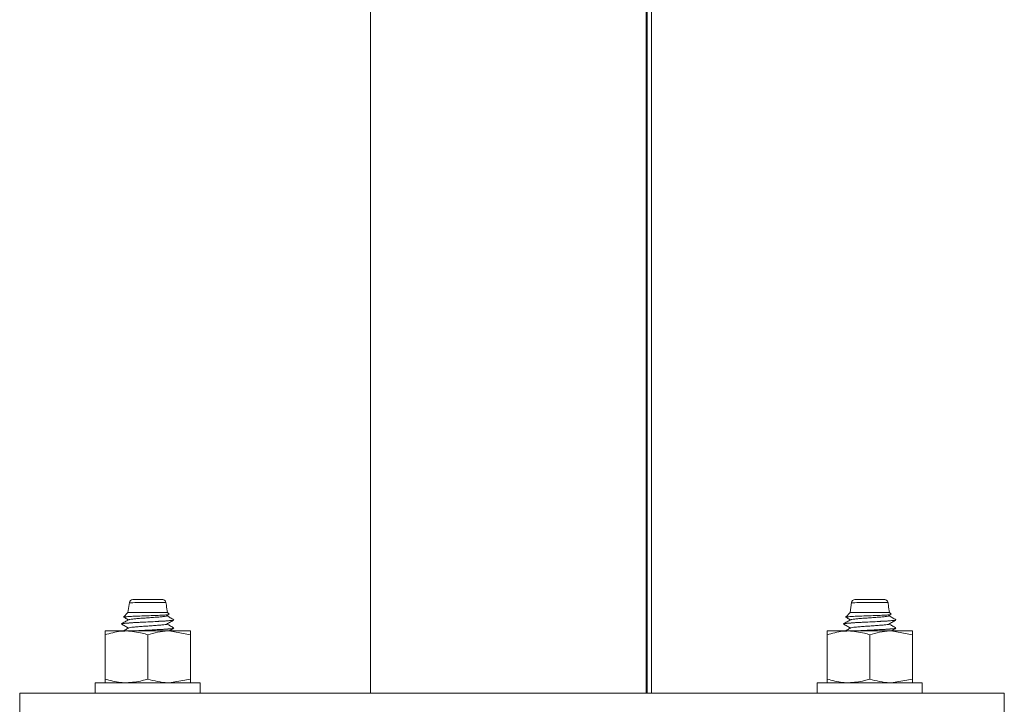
# Model space of a CAD drawing. Header units: millimetres. Extents: x 299 to 1025, y 4 to 1359.
# Tile 36 of 48: x 872 to 1022, y 752 to 857. Entities that reach past the tile are written whole.
import ezdxf

# ---------------------------------------------------------------- set-up
doc = ezdxf.new("R2010")
doc.units = ezdxf.units.MM

msp = doc.modelspace()

# ---------------------------------------------------------------- linework, layer by layer
at = {"color": 7, "linetype": 'Continuous', "lineweight": 15}
for p, q in [((925.91, 754.08), (925.91, 1034.08)), ((967.91, 754.08), (967.91, 1034.08)), ((968.04, 954.08), (968.04, 754.08)), ((968.73, 954.08), (968.73, 754.08)), ((889.2, 767.94), (888.96, 766.37)), ((999.2, 767.94), (998.96, 766.37)), ((888.96, 766.37), (888.3, 765.7)), ((894.96, 766.37), (888.96, 766.37)), ((894.87, 765.87), (895.21, 766.07)), ((895.21, 766.12), (894.96, 766.37)), ((998.96, 766.37), (998.3, 765.7)), ((1004.96, 766.37), (998.96, 766.37)), ((1004.87, 765.87), (1005.21, 766.07)), ((1005.21, 766.12), (1004.96, 766.37)), ((885.46, 763), (885.46, 763.58)), ((888.71, 763.58), (885.46, 763.58)), ((887.96, 764.65), (887.96, 764.64)), ((895.21, 763.58), (888.71, 763.58)), ((898.46, 763), (895.21, 763.58)), ((898.46, 763.58), (895.21, 763.58)), ((895.96, 764.01), (895.96, 764.02)), ((995.46, 763), (995.46, 763.58)), ((998.71, 763.58), (995.46, 763.58)), ((997.96, 764.65), (997.96, 764.64)), ((1005.21, 763.58), (998.71, 763.58)), ((1008.46, 763), (1005.21, 763.58)), ((1008.46, 763.58), (1005.21, 763.58)), ((1005.96, 764.01), (1005.96, 764.02)), ((885.46, 756.26), (885.46, 763)), ((891.96, 756.26), (891.96, 763)), ((898.46, 756.26), (898.46, 763)), ((995.46, 756.26), (995.46, 763)), ((1001.96, 756.26), (1001.96, 763)), ((1008.46, 756.26), (1008.46, 763)), ((885.46, 756.26), (885.46, 755.68)), ((898.46, 756.26), (895.21, 755.68)), ((995.46, 756.26), (995.46, 755.68)), ((1008.46, 756.26), (1005.21, 755.68)), ((883.96, 755.68), (883.96, 754.08)), ((883.96, 755.68), (899.74, 755.68)), ((899.74, 755.68), (899.96, 755.68)), ((899.96, 754.08), (899.96, 755.68)), ((993.96, 755.68), (993.96, 754.08)), ((993.96, 755.68), (1009.74, 755.68)), ((1009.74, 755.68), (1009.96, 755.68)), ((1009.96, 754.08), (1009.96, 755.68)), ((872.46, 754.08), (872.46, 744.08)), ((1022.46, 754.08), (872.46, 754.08)), ((1022.46, 754.08), (1022.46, 744.08))]:
    msp.add_line(p, q, dxfattribs=at)
for centre, start, end in [((889.7, 767.87), 89.9912, 176.2239), ((894.25, 767.87), 6.5226, 90.0146), ((999.7, 767.87), 89.9912, 176.2235), ((1004.25, 767.87), 6.5221, 90.0155)]:
    msp.add_arc(centre, 0.5, start, end, dxfattribs=at)
for points, knots in [([(889.71, 768.37), (889.71, 768.37), (889.73, 768.37), (889.96, 768.37), (890.34, 768.37), (890.99, 768.37), (891.75, 768.37), (892.53, 768.37), (893.17, 768.37), (893.71, 768.37), (894.08, 768.37), (894.27, 768.37), (894.24, 768.37), (894.23, 768.37)], [0, 0, 0, 0, 0.103415, 0.15674, 0.264538, 0.372816, 0.480479, 0.586701, 0.691463, 0.764569, 0.868802, 0.973042, 1, 1, 1, 1]), ([(999.71, 768.37), (999.71, 768.37), (999.73, 768.37), (999.96, 768.37), (1000.34, 768.37), (1000.99, 768.37), (1001.75, 768.37), (1002.53, 768.37), (1003.17, 768.37), (1003.71, 768.37), (1004.08, 768.37), (1004.27, 768.37), (1004.24, 768.37), (1004.23, 768.37)], [0, 0, 0, 0, 0.1034154, 0.1567402, 0.2645381, 0.3728164, 0.4804794, 0.5867013, 0.6914631, 0.7645688, 0.8688015, 0.9730415, 1, 1, 1, 1]), ([(894.96, 766.37), (894.91, 766.74), (894.83, 767.26), (894.77, 767.78), (894.75, 767.92)], [0, 0, 0, 0, 0.720203, 1, 1, 1, 1]), ([(1004.96, 766.37), (1004.91, 766.74), (1004.83, 767.26), (1004.77, 767.78), (1004.75, 767.92)], [0, 0, 0, 0, 0.720203, 1, 1, 1, 1]), ([(889.06, 765.29), (888.88, 765.19), (888.52, 764.98), (888.16, 764.77), (887.98, 764.67)], [0, 0, 0, 0, 0.499595, 1, 1, 1, 1]), ([(887.99, 764.62), (887.98, 764.64), (887.96, 764.67), (888.35, 764.73), (889.04, 764.79), (889.96, 764.85), (891.05, 764.91), (892.25, 764.96), (893.4, 765.02), (894.41, 765.08), (895.24, 765.14), (895.79, 765.19), (895.88, 765.23), (895.92, 765.24)], [0, 0, 0, 0, 0.072945, 0.177835, 0.270417, 0.353475, 0.456428, 0.548499, 0.640123, 0.737966, 0.821939, 0.927098, 1, 1, 1, 1]), ([(895.86, 765.29), (895.9, 765.27), (896.01, 765.23), (895.37, 765.15), (894.06, 765.07), (892.15, 764.97), (890.2, 764.87), (888.79, 764.78), (888.05, 764.72), (888.06, 764.68), (888.06, 764.67)], [0, 0, 0, 0, 0.076374, 0.215322, 0.35189, 0.514586, 0.676367, 0.813284, 0.952054, 1, 1, 1, 1]), ([(895.2, 766.08), (895.21, 766.08), (895.23, 766.06), (894.92, 766.03), (894.27, 765.99), (893.32, 765.95), (892.21, 765.9), (891.03, 765.86), (889.93, 765.82), (889.03, 765.78), (888.46, 765.73), (888.23, 765.71), (888.31, 765.69), (888.32, 765.69)], [0, 0, 0, 0, 0.018017, 0.119898, 0.223362, 0.327197, 0.433743, 0.540233, 0.649176, 0.758786, 0.869656, 0.982361, 1, 1, 1, 1]), ([(888.31, 765.68), (888.38, 765.64), (888.61, 765.5), (888.85, 765.37), (889.02, 765.27)], [0, 0, 0, 0, 0.280863, 1, 1, 1, 1]), ([(894.84, 765.87), (894.81, 765.85), (894.74, 765.82), (894.33, 765.76), (893.69, 765.71), (892.89, 765.64), (892, 765.58), (891.11, 765.52), (890.3, 765.46), (889.65, 765.4), (889.21, 765.35), (889.12, 765.31), (889.08, 765.29)], [0, 0, 0, 0, 0.078748, 0.184309, 0.287653, 0.39334, 0.497819, 0.601942, 0.707725, 0.811141, 0.916518, 1, 1, 1, 1]), ([(894.87, 764.62), (895.05, 764.72), (895.41, 764.93), (895.77, 765.14), (895.95, 765.25)], [0, 0, 0, 0, 0.499761, 1, 1, 1, 1]), ([(895.95, 765.29), (895.77, 765.39), (895.42, 765.59), (895.08, 765.8), (894.91, 765.89)], [0, 0, 0, 0, 0.517496, 1, 1, 1, 1]), ([(999.06, 765.29), (998.88, 765.19), (998.52, 764.98), (998.16, 764.77), (997.98, 764.67)], [0, 0, 0, 0, 0.499592, 1, 1, 1, 1]), ([(997.99, 764.62), (997.98, 764.64), (997.96, 764.67), (998.35, 764.73), (999.04, 764.79), (999.96, 764.85), (1001.05, 764.91), (1002.25, 764.96), (1003.4, 765.02), (1004.41, 765.08), (1005.24, 765.14), (1005.79, 765.19), (1005.88, 765.23), (1005.92, 765.24)], [0, 0, 0, 0, 0.072945, 0.177835, 0.270417, 0.353475, 0.456428, 0.548499, 0.640123, 0.737966, 0.821939, 0.927098, 1, 1, 1, 1]), ([(1005.86, 765.29), (1005.9, 765.27), (1006.01, 765.23), (1005.37, 765.15), (1004.06, 765.07), (1002.15, 764.97), (1000.2, 764.87), (998.79, 764.78), (998.05, 764.72), (998.06, 764.68), (998.06, 764.67)], [0, 0, 0, 0, 0.076374, 0.215322, 0.35189, 0.514586, 0.676367, 0.813284, 0.952054, 1, 1, 1, 1]), ([(1005.2, 766.08), (1005.21, 766.08), (1005.23, 766.06), (1004.92, 766.03), (1004.27, 765.99), (1003.32, 765.95), (1002.21, 765.9), (1001.03, 765.86), (999.93, 765.82), (999.03, 765.78), (998.46, 765.73), (998.23, 765.71), (998.31, 765.69), (998.32, 765.69)], [0, 0, 0, 0, 0.018017, 0.119898, 0.223362, 0.327197, 0.433743, 0.540233, 0.649177, 0.758786, 0.869656, 0.982361, 1, 1, 1, 1]), ([(998.31, 765.68), (998.38, 765.64), (998.61, 765.5), (998.85, 765.37), (999.02, 765.27)], [0, 0, 0, 0, 0.280867, 1, 1, 1, 1]), ([(1004.84, 765.87), (1004.81, 765.85), (1004.74, 765.82), (1004.33, 765.76), (1003.69, 765.71), (1002.89, 765.64), (1002, 765.58), (1001.11, 765.52), (1000.3, 765.46), (999.65, 765.4), (999.21, 765.35), (999.12, 765.31), (999.08, 765.29)], [0, 0, 0, 0, 0.078748, 0.184309, 0.287653, 0.39334, 0.497819, 0.601942, 0.707725, 0.811141, 0.916518, 1, 1, 1, 1]), ([(1004.87, 764.62), (1005.05, 764.72), (1005.41, 764.93), (1005.77, 765.14), (1005.95, 765.25)], [0, 0, 0, 0, 0.499763, 1, 1, 1, 1]), ([(1005.95, 765.29), (1005.77, 765.39), (1005.42, 765.59), (1005.08, 765.8), (1004.91, 765.89)], [0, 0, 0, 0, 0.517493, 1, 1, 1, 1]), ([(888.71, 763.58), (888.42, 763.57), (887.32, 763.54), (886.25, 763.22), (885.46, 763)], [0, 0, 0, 0, 0.268633, 1, 1, 1, 1]), ([(887.97, 764.63), (888.15, 764.52), (888.5, 764.32), (888.85, 764.12), (889.02, 764.02)], [0, 0, 0, 0, 0.516749, 1, 1, 1, 1]), ([(889.06, 764.04), (888.88, 763.94), (888.62, 763.78), (888.35, 763.63), (888.26, 763.58)], [0, 0, 0, 0, 0.671269, 1, 1, 1, 1]), ([(891.96, 763), (891.69, 763.08), (890.63, 763.42), (889.53, 763.51), (888.71, 763.58)], [0, 0, 0, 0, 0.2575504, 1, 1, 1, 1]), ([(894.87, 764.62), (894.87, 764.62), (894.88, 764.6), (894.65, 764.56), (894.18, 764.5), (893.48, 764.44), (892.65, 764.38), (891.76, 764.32), (890.88, 764.26), (890.1, 764.19), (889.51, 764.14), (889.15, 764.08), (889.11, 764.05), (889.09, 764.04)], [0, 0, 0, 0, 0.000184, 0.105938, 0.211154, 0.315155, 0.421286, 0.525202, 0.630526, 0.736206, 0.839893, 0.945959, 1, 1, 1, 1]), ([(895.86, 764.04), (895.9, 764.02), (896.01, 763.98), (895.37, 763.9), (894.06, 763.82), (892.17, 763.72), (890.45, 763.64), (889.74, 763.59), (889.53, 763.58)], [0, 0, 0, 0, 0.102704, 0.289556, 0.473205, 0.691991, 0.909548, 1, 1, 1, 1]), ([(889.65, 763.58), (889.73, 763.58), (890.04, 763.6), (890.76, 763.64), (891.54, 763.68), (892.09, 763.71), (892.24, 763.71), (892.3, 763.72), (892.32, 763.72), (892.32, 763.72), (892.32, 763.72), (892.32, 763.72), (892.32, 763.72), (892.32, 763.72), (892.32, 763.72), (892.32, 763.72), (892.32, 763.72), (892.33, 763.72), (892.46, 763.72), (893.08, 763.76), (894.03, 763.81), (894.94, 763.86), (895.6, 763.92), (895.95, 763.97), (895.94, 764), (895.93, 764.01)], [0, 0, 0, 0, 0.034154, 0.1295, 0.269357, 0.302133, 0.318524, 0.322622, 0.323135, 0.323262, 0.323295, 0.32331, 0.323313, 0.323315, 0.32333, 0.323386, 0.323621, 0.32412, 0.326496, 0.367585, 0.53913, 0.667427, 0.771246, 0.936467, 1, 1, 1, 1]), ([(895.21, 763.58), (895.14, 763.58), (894.04, 763.57), (892.96, 763.27), (891.96, 763)], [0, 0, 0, 0, 0.070217, 1, 1, 1, 1]), ([(895.95, 764.04), (895.77, 764.14), (895.42, 764.34), (895.08, 764.55), (894.91, 764.64)], [0, 0, 0, 0, 0.517496, 1, 1, 1, 1]), ([(895.22, 763.58), (895.29, 763.61), (895.53, 763.75), (895.77, 763.89), (895.95, 764)], [0, 0, 0, 0, 0.251554, 1, 1, 1, 1]), ([(898.46, 763.58), (898.46, 763.58), (898.46, 763.57), (898.46, 763.27), (898.46, 763)], [0, 0, 0, 0, 0.070216, 1, 1, 1, 1]), ([(998.71, 763.58), (998.42, 763.57), (997.32, 763.54), (996.25, 763.22), (995.46, 763)], [0, 0, 0, 0, 0.268633, 1, 1, 1, 1]), ([(997.97, 764.63), (998.15, 764.52), (998.5, 764.32), (998.85, 764.12), (999.02, 764.02)], [0, 0, 0, 0, 0.51675, 1, 1, 1, 1]), ([(999.06, 764.04), (998.88, 763.94), (998.62, 763.78), (998.35, 763.63), (998.26, 763.58)], [0, 0, 0, 0, 0.671263, 1, 1, 1, 1]), ([(1001.96, 763), (1001.69, 763.08), (1000.63, 763.42), (999.53, 763.51), (998.71, 763.58)], [0, 0, 0, 0, 0.2575506, 1, 1, 1, 1]), ([(1004.87, 764.62), (1004.87, 764.62), (1004.87, 764.6), (1004.65, 764.56), (1004.18, 764.5), (1003.48, 764.44), (1002.65, 764.38), (1001.76, 764.32), (1000.88, 764.26), (1000.1, 764.19), (999.51, 764.14), (999.15, 764.08), (999.11, 764.05), (999.09, 764.04)], [0, 0, 0, 0, 0.000184, 0.105938, 0.211154, 0.315156, 0.421286, 0.525202, 0.630526, 0.736206, 0.839893, 0.945959, 1, 1, 1, 1]), ([(1005.86, 764.04), (1005.9, 764.02), (1006.01, 763.98), (1005.37, 763.9), (1004.06, 763.82), (1002.17, 763.72), (1000.45, 763.64), (999.74, 763.59), (999.53, 763.58)], [0, 0, 0, 0, 0.102704, 0.289555, 0.473205, 0.691992, 0.909547, 1, 1, 1, 1]), ([(999.65, 763.58), (999.73, 763.58), (1000.04, 763.6), (1000.76, 763.64), (1001.54, 763.68), (1002.09, 763.71), (1002.24, 763.71), (1002.3, 763.72), (1002.32, 763.72), (1002.32, 763.72), (1002.32, 763.72), (1002.32, 763.72), (1002.32, 763.72), (1002.32, 763.72), (1002.32, 763.72), (1002.32, 763.72), (1002.32, 763.72), (1002.33, 763.72), (1002.46, 763.72), (1003.08, 763.76), (1004.03, 763.81), (1004.94, 763.86), (1005.6, 763.92), (1005.95, 763.97), (1005.94, 764), (1005.93, 764.01)], [0, 0, 0, 0, 0.034154, 0.129501, 0.269356, 0.302134, 0.318525, 0.322623, 0.323135, 0.323263, 0.323295, 0.323311, 0.323313, 0.323315, 0.32333, 0.323387, 0.323621, 0.32412, 0.326497, 0.367586, 0.53913, 0.667427, 0.771246, 0.936467, 1, 1, 1, 1]), ([(1005.21, 763.58), (1005.14, 763.58), (1004.04, 763.57), (1002.96, 763.27), (1001.96, 763)], [0, 0, 0, 0, 0.070217, 1, 1, 1, 1]), ([(1005.95, 764.04), (1005.77, 764.14), (1005.42, 764.34), (1005.08, 764.55), (1004.91, 764.64)], [0, 0, 0, 0, 0.517493, 1, 1, 1, 1]), ([(1005.22, 763.58), (1005.29, 763.61), (1005.53, 763.75), (1005.77, 763.89), (1005.95, 764)], [0, 0, 0, 0, 0.251554, 1, 1, 1, 1]), ([(1008.46, 763.58), (1008.46, 763.58), (1008.46, 763.57), (1008.46, 763.27), (1008.46, 763)], [0, 0, 0, 0, 0.070216, 1, 1, 1, 1]), ([(888.71, 755.68), (888.42, 755.69), (887.32, 755.72), (886.25, 756.03), (885.46, 756.26)], [0, 0, 0, 0, 0.268633, 1, 1, 1, 1]), ([(891.96, 756.26), (891.69, 756.17), (890.63, 755.83), (889.53, 755.74), (888.71, 755.68)], [0, 0, 0, 0, 0.2575504, 1, 1, 1, 1]), ([(895.21, 755.68), (895.14, 755.68), (894.04, 755.69), (892.96, 755.98), (891.96, 756.26)], [0, 0, 0, 0, 0.070217, 1, 1, 1, 1]), ([(898.46, 755.68), (898.46, 755.68), (898.46, 755.69), (898.46, 755.98), (898.46, 756.26)], [0, 0, 0, 0, 0.070216, 1, 1, 1, 1]), ([(998.71, 755.68), (998.42, 755.69), (997.32, 755.72), (996.25, 756.03), (995.46, 756.26)], [0, 0, 0, 0, 0.268633, 1, 1, 1, 1]), ([(1001.96, 756.26), (1001.69, 756.17), (1000.63, 755.83), (999.53, 755.74), (998.71, 755.68)], [0, 0, 0, 0, 0.2575506, 1, 1, 1, 1]), ([(1005.21, 755.68), (1005.14, 755.68), (1004.04, 755.69), (1002.96, 755.98), (1001.96, 756.26)], [0, 0, 0, 0, 0.070217, 1, 1, 1, 1]), ([(1008.46, 755.68), (1008.46, 755.68), (1008.46, 755.69), (1008.46, 755.98), (1008.46, 756.26)], [0, 0, 0, 0, 0.070216, 1, 1, 1, 1])]:
    msp.add_open_spline(points, degree=3, knots=knots, dxfattribs=at)
at = {"color": 8, "linetype": 'Continuous', "lineweight": 15}
for points, knots in [([(894.72, 767.92), (894.73, 767.92), (894.77, 767.92), (894.54, 767.93), (894.08, 767.93), (893.43, 767.93), (892.65, 767.92), (891.69, 767.91), (890.77, 767.9), (889.98, 767.89), (889.52, 767.89), (889.25, 767.89), (889.24, 767.89), (889.23, 767.89)], [0, 0, 0, 0, 0.028522, 0.134889, 0.241198, 0.315746, 0.422647, 0.530952, 0.640492, 0.750424, 0.859766, 0.913872, 1, 1, 1, 1]), ([(1004.72, 767.92), (1004.73, 767.92), (1004.77, 767.92), (1004.54, 767.93), (1004.08, 767.93), (1003.43, 767.93), (1002.65, 767.92), (1001.69, 767.91), (1000.77, 767.9), (999.98, 767.89), (999.52, 767.89), (999.25, 767.89), (999.24, 767.89), (999.23, 767.89)], [0, 0, 0, 0, 0.028522, 0.134889, 0.241198, 0.315746, 0.422648, 0.530952, 0.640493, 0.750424, 0.859766, 0.913872, 1, 1, 1, 1])]:
    msp.add_open_spline(points, degree=3, knots=knots, dxfattribs=at)

doc.saveas('drawing.dxf')
